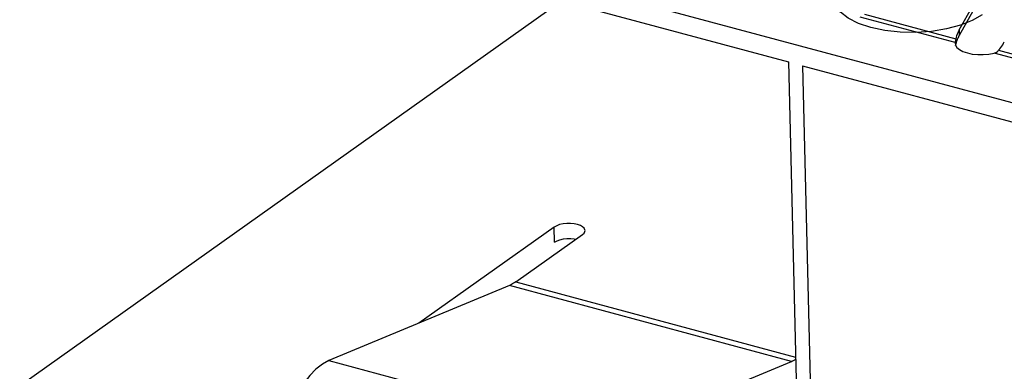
# Model space of a CAD drawing. Header units: millimetres. Extents: x 6 to 414, y 7 to 290.
# Tile 148 of 256: x 134.426 to 135.892, y 146.766 to 147.289. Entities that reach past the tile are written whole.
import ezdxf

# ---------------------------------------------------------------- set-up
doc = ezdxf.new("R2010")
doc.units = ezdxf.units.MM
doc.header["$LTSCALE"] = 23.1
doc.layers.get('0').update_dxf_attribs({"linetype": 'CONTINUOUS'})

msp = doc.modelspace()

# ---------------------------------------------------------------- linework, layer by layer
at = {"color": 7, "linetype": 'Continuous'}
for p, q in [((132.1207, 148.1812), (136.6464, 146.9667)), ((134.3947, 147.5418), (135.5709, 147.2262)), ((134.4287, 146.7467), (135.2327, 147.3169)), ((135.8188, 147.255), (135.6775, 147.293)), ((135.6841, 147.2971), (135.82, 147.2607)), ((135.8455, 147.3016), (135.8251, 147.2656)), ((135.8249, 147.2741), (135.8251, 147.2656)), ((135.82, 147.2607), (135.8191, 147.2566)), ((135.8205, 147.2629), (135.82, 147.2607)), ((135.8238, 147.2628), (135.8244, 147.2642)), ((135.8244, 147.2642), (135.8251, 147.2656)), ((135.8189, 147.2558), (135.8188, 147.255)), ((135.8188, 147.255), (135.8188, 147.2539)), ((135.8188, 147.2539), (135.8194, 147.2512)), ((135.8191, 147.2566), (135.8189, 147.2558)), ((135.8194, 147.2512), (135.8215, 147.2478)), ((135.8196, 147.2509), (135.8209, 147.2552)), ((135.8209, 147.2552), (135.8215, 147.2571)), ((135.8215, 147.2478), (135.8254, 147.2445)), ((135.8254, 147.2445), (135.8306, 147.2417)), ((135.8836, 147.2436), (135.8853, 147.2456)), ((135.8836, 147.2436), (136.0195, 147.2071)), ((135.8853, 147.2456), (135.8868, 147.2476)), ((135.869, 147.2379), (135.877, 147.2394)), ((136.0184, 147.2015), (135.877, 147.2394)), ((135.5709, 147.2262), (135.5921, 146.331)), ((135.5919, 147.2205), (136.747, 146.9106)), ((135.5919, 147.2205), (135.6131, 146.3253)), ((135.2219, 146.9808), (135.0204, 146.8378)), ((135.2225, 146.9584), (135.2219, 146.9808)), ((135.1648, 146.8991), (135.264, 146.9695)), ((135.264, 146.9695), (135.2665, 146.9719)), ((135.1553, 146.8938), (134.8866, 146.7823)), ((135.1569, 146.8945), (135.1553, 146.8938)), ((135.5754, 146.7811), (135.1553, 146.8938)), ((135.1648, 146.8991), (135.5813, 146.7874)), ((134.8866, 146.7823), (135.3066, 146.6695)), ((135.3066, 146.6695), (135.5754, 146.7811))]:
    msp.add_line(p, q, dxfattribs=at)
for points in [[(135.8249, 147.2741), (135.8454, 147.3096), (135.8669, 147.3418), (135.8896, 147.3708), (135.913, 147.3961), (135.937, 147.4173), (135.9611, 147.4344), (135.9853, 147.4471), (136.0091, 147.4552), (136.0323, 147.4586), (136.0548, 147.4574)], [(135.8591, 147.2964), (135.8445, 147.288), (135.8267, 147.2809), (135.8062, 147.2754), (135.7835, 147.2717), (135.7603, 147.2701), (135.7369, 147.2705), (135.7144, 147.2729), (135.6932, 147.2773), (135.6749, 147.2835), (135.6597, 147.2911), (135.6483, 147.3), (135.641, 147.31), (135.6383, 147.3203), (135.6402, 147.3307), (135.6466, 147.3409), (135.6574, 147.3505)], [(135.8249, 147.2741), (135.8238, 147.2719), (135.8228, 147.2697), (135.822, 147.2675), (135.8212, 147.2652), (135.8205, 147.2629)], [(135.8215, 147.2571), (135.822, 147.2585), (135.8226, 147.26), (135.8231, 147.2614), (135.8238, 147.2628)], [(135.8818, 147.2418), (135.8828, 147.2426), (135.8836, 147.2436)], [(135.8868, 147.2476), (135.8883, 147.2497), (135.8897, 147.2518), (135.8909, 147.2539), (135.8921, 147.2561)], [(135.8306, 147.2417), (135.8371, 147.2396), (135.8445, 147.238), (135.8526, 147.2372), (135.8609, 147.2372), (135.869, 147.2379)], [(135.877, 147.2394), (135.8784, 147.2398), (135.8796, 147.2404), (135.8807, 147.241), (135.8818, 147.2418)], [(135.2679, 146.9757), (135.2678, 146.9768), (135.2666, 146.9791), (135.2643, 146.9813), (135.2609, 146.9832), (135.2566, 146.9847), (135.2516, 146.9857), (135.2462, 146.9862), (135.2407, 146.9862), (135.2352, 146.9856), (135.2301, 146.9844), (135.2257, 146.9828), (135.2219, 146.9808)], [(135.2665, 146.9719), (135.2678, 146.9743), (135.2679, 146.9757)], [(135.2225, 146.9584), (135.2262, 146.9604), (135.2306, 146.962), (135.2356, 146.9632), (135.241, 146.9638), (135.2466, 146.9638)], [(135.2466, 146.9638), (135.2519, 146.9634), (135.2546, 146.9628)], [(135.1648, 146.8991), (135.1632, 146.8981), (135.1616, 146.8971), (135.16, 146.8961), (135.1585, 146.8953), (135.1569, 146.8945)], [(134.8866, 146.7823), (134.8768, 146.777), (134.8673, 146.7696), (134.858, 146.7601), (134.8491, 146.7487), (134.8407, 146.7356), (134.833, 146.721), (134.8263, 146.7054), (134.8204, 146.6885)], [(135.5754, 146.7811), (135.5769, 146.7818), (135.5785, 146.7826), (135.5801, 146.7834), (135.5813, 146.7841)]]:
    msp.add_lwpolyline(points, dxfattribs=at)

doc.saveas('drawing.dxf')
